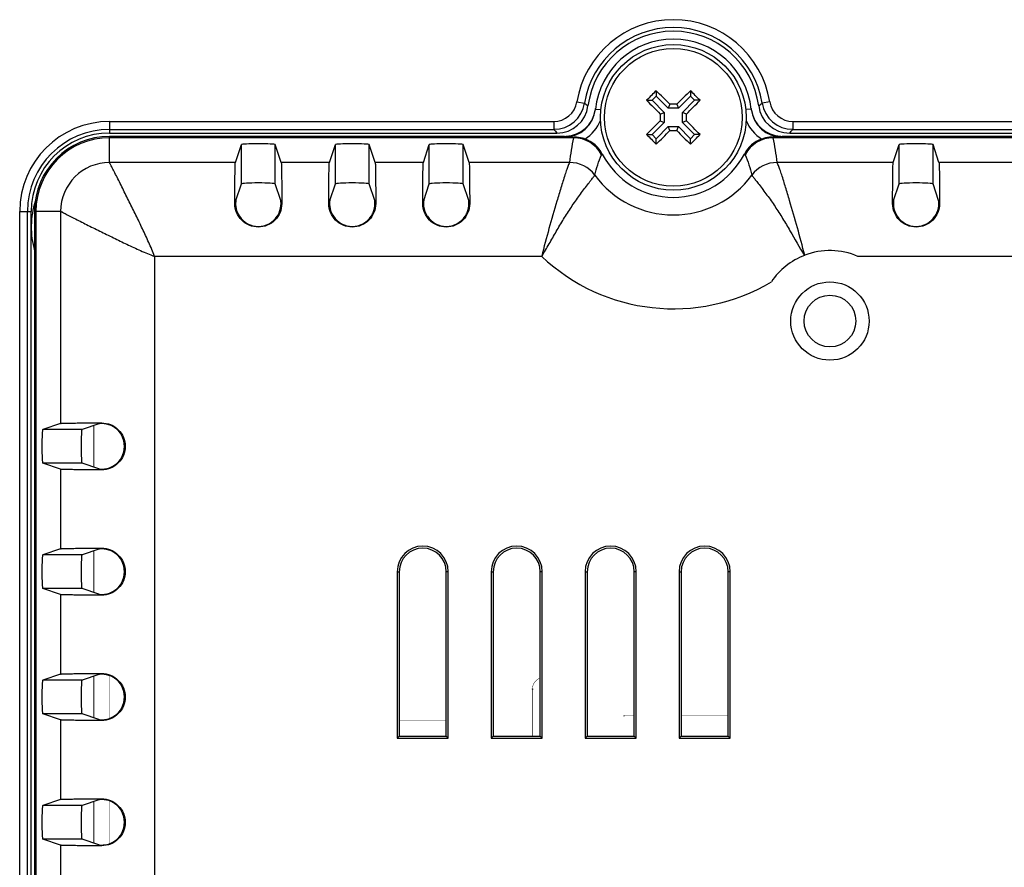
# Model space of a CAD drawing. Header units: millimetres. Extents: x 0 to 1189, y 0 to 841.
# Tile 26 of 37: x 875 to 938, y 560 to 614. Entities that reach past the tile are written whole.
import ezdxf

# ---------------------------------------------------------------- set-up
doc = ezdxf.new("R2010")
doc.units = ezdxf.units.MM
doc.header["$LTSCALE"] = 65.395
doc.layers.add('11_COMPONENTS', color=7, linetype='CONTINUOUS')

msp = doc.modelspace()

# ---------------------------------------------------------------- linework, layer by layer
at = {"layer": '11_COMPONENTS', "linetype": 'Continuous'}
for p, q in [((915.521, 609.278), (915.521, 608.935)), ((917.713, 609.276), (917.713, 608.934)), ((914.913, 608.67), (915.255, 608.67)), ((915.521, 608.935), (915.255, 608.67)), ((915.255, 608.67), (916.03, 607.894)), ((915.521, 608.935), (916.295, 608.159)), ((917.713, 608.934), (916.937, 608.159)), ((917.978, 608.668), (917.202, 607.894)), ((917.978, 608.668), (917.713, 608.934)), ((918.32, 608.668), (917.978, 608.668)), ((910.459, 608.568), (910.952, 608.489)), ((911.644, 608.104), (911.993, 608.067)), ((916.403, 608.418), (916.295, 608.159)), ((916.937, 608.159), (916.295, 608.159)), ((916.83, 608.418), (916.937, 608.159)), ((921.588, 608.104), (921.239, 608.067)), ((922.772, 608.568), (922.28, 608.489)), ((915.771, 607.787), (916.03, 607.894)), ((915.771, 607.36), (916.03, 607.253)), ((916.03, 607.894), (916.03, 607.253)), ((917.202, 607.252), (917.202, 607.894)), ((917.461, 607.786), (917.202, 607.894)), ((917.461, 607.359), (917.202, 607.252)), ((880.616, 607.31), (880.616, 606.573)), ((880.616, 607.31), (908.981, 607.31)), ((880.616, 606.81), (908.981, 606.81)), ((908.981, 607.31), (908.981, 606.81)), ((915.254, 606.478), (916.03, 607.253)), ((915.519, 606.213), (916.295, 606.987)), ((916.402, 606.728), (916.295, 606.987)), ((916.295, 606.987), (916.936, 606.987)), ((916.829, 606.728), (916.936, 606.987)), ((917.711, 606.211), (916.936, 606.987)), ((917.976, 606.476), (917.202, 607.252)), ((924.251, 607.31), (924.251, 606.81)), ((924.251, 607.31), (1020.516, 607.31)), ((924.251, 606.81), (1020.516, 606.81)), ((880.616, 606.573), (909.185, 606.573)), ((880.616, 604.695), (880.616, 606.36)), ((909.66, 606.36), (880.616, 606.36)), ((910.247, 606.273), (880.616, 606.273)), ((910.311, 606.311), (910.245, 606.273)), ((914.911, 606.478), (915.254, 606.478)), ((915.254, 606.478), (915.519, 606.213)), ((915.519, 605.87), (915.519, 606.213)), ((917.711, 606.211), (917.976, 606.476)), ((917.711, 605.869), (917.711, 606.211)), ((918.319, 606.476), (917.976, 606.476)), ((922.92, 606.311), (922.987, 606.273)), ((1020.516, 606.273), (922.985, 606.273)), ((1020.516, 606.36), (923.571, 606.36)), ((924.047, 606.573), (1020.516, 606.573)), ((888.654, 604.695), (889.034, 605.835)), ((889.034, 603.331), (889.034, 605.835)), ((891.198, 603.331), (891.198, 605.835)), ((891.578, 604.695), (891.198, 605.835)), ((894.654, 604.695), (895.034, 605.835)), ((895.034, 603.331), (895.034, 605.835)), ((897.198, 603.331), (897.198, 605.835)), ((897.578, 604.695), (897.198, 605.835)), ((900.654, 604.695), (901.034, 605.835)), ((901.034, 603.331), (901.034, 605.835)), ((903.198, 603.331), (903.198, 605.835)), ((903.578, 604.695), (903.198, 605.835)), ((930.654, 604.695), (931.034, 605.835)), ((931.034, 603.331), (931.034, 605.835)), ((933.198, 603.331), (933.198, 605.835)), ((933.578, 604.695), (933.198, 605.835)), ((912.021, 605.193), (912.082, 605.227)), ((921.15, 605.227), (921.211, 605.193)), ((888.654, 604.695), (880.616, 604.695)), ((894.654, 604.695), (891.578, 604.695)), ((900.654, 604.695), (897.578, 604.695)), ((909.993, 604.695), (903.578, 604.695)), ((930.654, 604.695), (923.239, 604.695)), ((941.541, 604.695), (933.578, 604.695)), ((888.676, 602.258), (889.034, 603.331)), ((891.556, 602.258), (891.198, 603.331)), ((894.676, 602.258), (895.034, 603.331)), ((897.556, 602.258), (897.198, 603.331)), ((900.676, 602.258), (901.034, 603.331)), ((903.556, 602.258), (903.198, 603.331)), ((930.676, 602.258), (931.034, 603.331)), ((933.556, 602.258), (933.198, 603.331)), ((888.667, 602.073), (888.618, 602.073)), ((891.565, 602.073), (891.613, 602.073)), ((894.667, 602.073), (894.618, 602.073)), ((897.565, 602.073), (897.613, 602.073)), ((900.667, 602.073), (900.618, 602.073)), ((903.565, 602.073), (903.613, 602.073)), ((930.667, 602.073), (930.618, 602.073)), ((933.565, 602.073), (933.613, 602.073)), ((874.879, 463.573), (874.879, 601.573)), ((874.879, 601.573), (875.616, 601.573)), ((875.379, 463.573), (875.379, 601.573)), ((875.616, 463.573), (875.616, 601.573)), ((875.829, 601.573), (875.829, 463.573)), ((877.494, 601.573), (875.829, 601.573)), ((875.916, 601.573), (875.916, 463.573)), ((877.494, 601.573), (877.494, 588.035)), ((883.486, 598.703), (883.486, 466.443)), ((908.212, 598.703), (883.486, 598.703)), ((925.003, 598.774), (924.982, 598.766)), ((941.516, 598.703), (928.403, 598.703)), ((877.494, 588.035), (876.354, 587.655)), ((879.931, 588.013), (878.858, 587.655)), ((880.116, 588.071), (880.116, 588.022)), ((878.858, 587.655), (876.354, 587.655)), ((877.494, 585.111), (876.354, 585.491)), ((878.858, 585.491), (876.354, 585.491)), ((879.931, 585.133), (878.858, 585.491)), ((877.494, 585.111), (877.494, 580.035)), ((880.116, 585.076), (880.116, 585.124)), ((877.494, 580.035), (876.354, 579.655)), ((879.931, 580.013), (878.858, 579.655)), ((880.116, 580.071), (880.116, 580.022)), ((878.858, 579.655), (876.354, 579.655)), ((898.985, 578.573), (898.985, 567.942)), ((898.985, 578.573), (899.116, 578.573)), ((899.116, 578.573), (899.116, 568.073)), ((902.116, 568.073), (902.116, 578.573)), ((902.247, 578.573), (902.116, 578.573)), ((902.247, 567.942), (902.247, 578.573)), ((904.985, 578.573), (904.985, 567.942)), ((904.985, 578.573), (905.116, 578.573)), ((905.116, 578.573), (905.116, 568.073)), ((908.116, 568.073), (908.116, 578.573)), ((908.247, 578.573), (908.116, 578.573)), ((908.247, 567.942), (908.247, 578.573)), ((910.985, 578.573), (910.985, 567.942)), ((910.985, 578.573), (911.116, 578.573)), ((911.116, 578.573), (911.116, 568.073)), ((914.116, 568.073), (914.116, 578.573)), ((914.247, 578.573), (914.116, 578.573)), ((914.247, 567.942), (914.247, 578.573)), ((916.985, 578.573), (916.985, 567.942)), ((916.985, 578.573), (917.116, 578.573)), ((917.116, 578.573), (917.116, 568.073)), ((920.116, 568.073), (920.116, 578.573)), ((920.247, 578.573), (920.116, 578.573)), ((920.247, 567.942), (920.247, 578.573)), ((877.494, 577.111), (876.354, 577.491)), ((878.858, 577.491), (876.354, 577.491)), ((879.931, 577.133), (878.858, 577.491)), ((877.494, 577.111), (877.494, 572.035)), ((880.116, 577.076), (880.116, 577.124)), ((877.494, 572.035), (876.354, 571.655)), ((878.858, 571.655), (876.354, 571.655)), ((879.931, 572.013), (878.858, 571.655)), ((880.116, 572.071), (880.116, 572.022)), ((877.494, 569.111), (876.354, 569.491)), ((878.858, 569.491), (876.354, 569.491)), ((877.494, 569.111), (877.494, 564.035)), ((879.931, 569.133), (878.858, 569.491)), ((880.116, 569.076), (880.116, 569.124)), ((898.985, 567.942), (899.116, 568.073)), ((898.985, 567.942), (902.247, 567.942)), ((899.116, 568.073), (902.116, 568.073)), ((902.247, 567.942), (902.116, 568.073)), ((904.985, 567.942), (905.116, 568.073)), ((904.985, 567.942), (908.247, 567.942)), ((905.116, 568.073), (908.116, 568.073)), ((908.247, 567.942), (908.116, 568.073)), ((910.985, 567.942), (911.116, 568.073)), ((910.985, 567.942), (914.247, 567.942)), ((911.116, 568.073), (914.116, 568.073)), ((914.247, 567.942), (914.116, 568.073)), ((916.985, 567.942), (917.116, 568.073)), ((916.985, 567.942), (920.247, 567.942)), ((917.116, 568.073), (920.116, 568.073)), ((920.247, 567.942), (920.116, 568.073)), ((877.494, 564.035), (876.354, 563.655)), ((879.931, 564.013), (878.858, 563.655)), ((880.116, 564.071), (880.116, 564.022)), ((878.858, 563.655), (876.354, 563.655)), ((877.494, 561.111), (876.354, 561.491)), ((878.858, 561.491), (876.354, 561.491)), ((879.931, 561.133), (878.858, 561.491)), ((877.494, 561.111), (877.494, 556.035)), ((880.116, 561.076), (880.116, 561.124))]:
    msp.add_line(p, q, dxfattribs=at)
for points, const_width in [([(879.616, 587.908), (879.616, 585.238)], 0.0595), ([(879.616, 579.908), (879.616, 577.238)], 0.0595), ([(879.616, 571.908), (879.616, 569.238)], 0.0595), ([(880.616, 569.206), (880.616, 571.94)], 0.0302), ([(907.616, 568.073), (907.616, 571.073)], 0.0302), ([(899.116, 569.073), (902.116, 569.073)], 0.0302), ([(913.466, 568.073), (913.466, 569.373)], 0.0119), ([(913.466, 569.373), (914.116, 569.373)], 0.0119), ([(917.116, 569.373), (920.116, 569.373)], 0.0119), ([(880.616, 561.206), (880.616, 563.94)], 0.0302), ([(879.616, 563.908), (879.616, 561.238)], 0.0595)]:
    msp.add_lwpolyline(points, dxfattribs=dict(at, const_width=const_width))
at = {"layer": '11_COMPONENTS', "linetype": 'Continuous', "const_width": 0.0302}
msp.add_lwpolyline([(908.116, 571.78, 0.317817), (907.616, 571.073)], format="xyb", dxfattribs=at)
at = {"layer": '11_COMPONENTS', "linetype": 'Continuous'}
for centre, radius in [((916.616, 607.573), 4.65), ((916.616, 607.573), 4.394), ((926.616, 594.573), 2.5), ((926.616, 594.573), 1.65), ((907.616, 571.073), 0.0127), ((913.466, 569.373), 0.005)]:
    msp.add_circle(centre, radius, dxfattribs=at)
for centre, radius, start, end in [((916.616, 607.573), 6.237, 9.18402, 170.81598), ((916.616, 607.573), 5.737, 9.18402, 170.81598), ((916.616, 607.573), 5.5, 7.64394, 172.35606), ((916.616, 607.573), 5, 6.10077, 173.89923), ((987.461, 536.636), 102.236, 134.72198, 134.96284), ((846.899, 538), 98.942, 45.37433, 46.08744), ((987.009, 537.122), 100.041, 133.84204, 134.54732), ((845.696, 536.745), 102.211, 44.72195, 45.20366), ((987.443, 536.653), 102.211, 134.96273, 135.20366), ((987.067, 677.966), 100.041, 223.84204, 224.54732), ((847.019, 677.313), 98.975, 315.37449, 316.08736), ((908.981, 608.807), 1.497, 269.97955, 350.83643), ((908.98, 608.809), 1.998, 270.02314, 350.79285), ((909.186, 608.569), 1.996, 269.97829, 352.37777), ((909.655, 608.317), 2, 270.00701, 353.90527), ((909.66, 608.361), 2, 273.47857, 350.07221), ((920.457, 619.247), 14.356, 228.53921, 229.66145), ((909.662, 608.361), 1.998, 350.06149, 353.53747), ((916.549, 505.186), 103.232, 89.84422, 90.08139), ((923.57, 608.361), 1.998, 186.46253, 189.93851), ((923.577, 608.317), 2, 186.09472, 269.993), ((923.572, 608.361), 2, 189.92779, 266.52143), ((912.774, 619.247), 14.356, 310.33854, 311.46079), ((924.046, 608.569), 1.996, 187.62223, 270.02171), ((924.252, 608.809), 1.998, 189.20715, 269.97686), ((924.251, 608.807), 1.497, 189.16357, 270.02045), ((909.655, 608.317), 2.5, 301.84623, 337.90972), ((986.189, 537.856), 98.942, 135.37433, 136.08744), ((1019.003, 607.507), 103.232, 179.84422, 180.08139), ((814.229, 607.64), 103.232, 359.84422, 0.08139), ((846.174, 537.19), 100.027, 43.84199, 44.54736), ((923.577, 608.317), 2.5, 202.13576, 238.15377), ((880.616, 601.573), 5.737, 90, 180), ((880.616, 601.573), 5.237, 90, 180), ((926.733, 621.921), 23.313, 220.40501, 221.17502), ((846.223, 678.025), 100.041, 313.84204, 314.54732), ((916.682, 709.96), 103.232, 269.84422, 270.08139), ((986.333, 677.146), 98.942, 225.37433, 226.08744), ((906.5, 621.921), 23.312, 318.82497, 319.59501), ((880.616, 601.573), 5, 90, 180), ((880.616, 601.573), 4.787, 90, 180), ((880.616, 601.573), 4.7, 90, 180), ((916.616, 605.573), 7, 173.54491, 173.9055), ((912.514, 919.022), 312.719, 269.47625, 269.59643), ((909.66, 608.358), 1.997, 270.00244, 273.48203), ((921.629, 603.636), 11.684, 166.95623, 174.80043), ((910.244, 604.271), 2.002, 27.42716, 89.96985), ((910.306, 604.309), 1.999, 27.35793, 70.47901), ((987.553, 678.418), 102.236, 224.72198, 224.96284), ((987.536, 678.401), 102.211, 224.96273, 225.20366), ((845.771, 678.51), 102.236, 314.72198, 314.96284), ((845.809, 678.472), 102.182, 314.9627, 315.20369), ((922.925, 604.309), 1.999, 109.52103, 152.64207), ((922.988, 604.271), 2.002, 90.07262, 152.57284), ((911.699, 603.651), 11.587, 5.16651, 13.07684), ((923.572, 608.358), 1.997, 266.51797, 269.99756), ((916.616, 605.573), 7, 6.0945, 6.45509), ((916.616, 607.573), 5.105, 207.35574, 332.64426), ((880.619, 601.57), 3.125, 90.05572, 179.94428), ((909.997, 602.696), 1.999, 36.52353, 90.12028), ((923.234, 602.696), 1.999, 89.8797, 143.47648), ((916.616, 607.573), 6.223, 216.34042, 323.65959), ((881.116, 600.573), 5.5, 162.32339, 195.96043), ((890.116, 602.073), 1.456, 213.9886, 326.0114), ((896.116, 602.073), 1.456, 213.9886, 326.0114), ((902.116, 602.073), 1.456, 213.9886, 326.0114), ((932.116, 602.073), 1.456, 213.9886, 326.0114), ((916.616, 607.573), 12.219, 226.54572, 300.84299), ((926.616, 594.573), 4.501, 111.29836, 146.10785), ((926.616, 594.572), 4.501, 66.60759, 111.00516), ((880.116, 586.573), 1.456, 303.9886, 56.0114), ((880.116, 578.573), 1.456, 303.9886, 56.0114), ((900.616, 578.573), 1.631, 0, 180), ((900.616, 578.573), 1.5, 0, 180), ((906.616, 578.573), 1.631, 0, 180), ((906.616, 578.573), 1.5, 0, 180), ((912.616, 578.573), 1.631, 0, 180), ((912.616, 578.573), 1.5, 0, 180), ((918.616, 578.573), 1.631, 0, 180), ((918.616, 578.573), 1.5, 0, 180), ((880.116, 570.573), 1.456, 303.9886, 56.0114), ((880.116, 562.573), 1.456, 303.9886, 56.0114)]:
    msp.add_arc(centre, radius, start, end, dxfattribs=at)
for centre, major_axis, ratio, start_param, end_param in [((890.116, 605.834), (1.082, 0), 0.052408, 0.017453, 3.124139), ((896.116, 605.834), (1.082, 0), 0.052408, 0.017453, 3.124139), ((902.116, 605.834), (1.082, 0), 0.052408, 0.017453, 3.124139), ((932.116, 605.834), (1.082, 0), 0.052408, 0.017453, 3.124139), ((890.116, 603.33), (1.082, 0), 0.052408, 0.017453, 3.124139), ((896.116, 603.33), (1.082, 0), 0.052408, 0.017453, 3.124139), ((902.116, 603.33), (1.082, 0), 0.052408, 0.017453, 3.124139), ((932.116, 603.33), (1.082, 0), 0.052408, 0.017453, 3.124139), ((888.677, 601.259), (0, 1), 0.017455, 0.05236, 0.619537), ((891.555, 601.259), (0, 1), 0.017455, -0.619537, -0.05236), ((894.677, 601.259), (0, 1), 0.017455, 0.05236, 0.619537), ((897.555, 601.259), (0, 1), 0.017455, -0.619537, -0.05236), ((900.677, 601.259), (0, 1), 0.017455, 0.05236, 0.619537), ((903.555, 601.259), (0, 1), 0.017455, -0.619537, -0.05236), ((930.677, 601.259), (0, 1), 0.017455, 0.05236, 0.619537), ((933.555, 601.259), (0, 1), 0.017455, -0.619537, -0.05236), ((880.93, 588.012), (1, 0), 0.017455, 2.522055, 3.089233), ((876.355, 586.573), (0, 1.082), 0.052408, 0.017453, 3.124139), ((878.859, 586.573), (0, 1.082), 0.052408, 0.017453, 3.124139), ((880.93, 585.134), (1, 0), 0.017455, -3.089233, -2.522055), ((880.93, 580.012), (1, 0), 0.017455, 2.522055, 3.089233), ((876.355, 578.573), (0, 1.082), 0.052408, 0.017453, 3.124139), ((878.859, 578.573), (0, 1.082), 0.052408, 0.017453, 3.124139), ((880.93, 577.134), (1, 0), 0.017455, -3.089233, -2.522055), ((876.355, 570.573), (0, 1.082), 0.052408, 0.017453, 3.124139), ((878.859, 570.573), (0, 1.082), 0.052408, 0.017453, 3.124139), ((880.93, 572.012), (1, 0), 0.017455, 2.522055, 3.089233), ((880.93, 569.134), (1, 0), 0.017455, -3.089233, -2.522055), ((880.93, 564.012), (1, 0), 0.017455, 2.522055, 3.089233), ((876.355, 562.573), (0, 1.082), 0.052408, 0.017453, 3.124139), ((878.859, 562.573), (0, 1.082), 0.052408, 0.017453, 3.124139), ((880.93, 561.134), (1, 0), 0.017455, -3.089233, -2.522055)]:
    msp.add_ellipse(centre, major_axis=major_axis, ratio=ratio, start_param=start_param, end_param=end_param, dxfattribs=at)
for points, knots in [([(910.974, 606.193), (910.919, 606.213), (910.704, 606.279), (910.478, 606.31), (910.311, 606.311)], [0, 0, 0, 0, 0.260216, 1, 1, 1, 1]), ([(922.92, 606.311), (922.866, 606.311), (922.641, 606.3), (922.418, 606.25), (922.257, 606.193)], [0, 0, 0, 0, 0.242428, 1, 1, 1, 1]), ([(923.576, 606.317), (923.522, 606.316), (923.304, 606.314), (923.085, 606.312), (922.92, 606.311)], [0, 0, 0, 0, 0.246841, 1, 1, 1, 1]), ([(883.486, 598.703), (883.374, 599.003), (883.127, 599.595), (882.719, 600.464), (882.301, 601.328), (881.948, 602.043), (881.666, 602.612), (881.457, 603.034), (881.253, 603.446), (881.058, 603.835), (880.905, 604.135), (880.795, 604.343), (880.729, 604.464), (880.678, 604.557), (880.642, 604.624), (880.622, 604.665), (880.613, 604.688), (880.616, 604.695)], [0, 0, 0, 0, 0.144536, 0.289113, 0.43352, 0.577517, 0.649085, 0.720088, 0.789914, 0.856513, 0.916505, 0.941833, 0.962793, 0.978715, 0.98986, 0.996738, 1, 1, 1, 1]), ([(888.618, 602.073), (888.619, 602.377), (888.62, 602.829), (888.623, 603.422), (888.626, 603.832), (888.631, 604.184), (888.635, 604.447), (888.645, 604.605), (888.648, 604.676), (888.654, 604.695)], [0, 0, 0, 0, 0.347927, 0.517148, 0.67751, 0.817582, 0.919962, 0.977459, 1, 1, 1, 1]), ([(891.578, 604.695), (891.584, 604.676), (891.587, 604.605), (891.597, 604.447), (891.6, 604.184), (891.606, 603.832), (891.608, 603.421), (891.611, 602.829), (891.613, 602.377), (891.613, 602.073)], [0, 0, 0, 0, 0.022541, 0.080059, 0.182448, 0.322542, 0.482914, 0.652118, 1, 1, 1, 1]), ([(894.618, 602.073), (894.619, 602.377), (894.62, 602.829), (894.623, 603.422), (894.626, 603.832), (894.631, 604.184), (894.635, 604.447), (894.645, 604.605), (894.648, 604.676), (894.654, 604.695)], [0, 0, 0, 0, 0.347927, 0.517148, 0.67751, 0.817582, 0.919962, 0.977459, 1, 1, 1, 1]), ([(897.578, 604.695), (897.584, 604.676), (897.587, 604.605), (897.597, 604.447), (897.6, 604.184), (897.606, 603.832), (897.608, 603.421), (897.611, 602.829), (897.613, 602.377), (897.613, 602.073)], [0, 0, 0, 0, 0.022541, 0.080059, 0.182448, 0.322542, 0.482914, 0.652118, 1, 1, 1, 1]), ([(900.618, 602.073), (900.619, 602.377), (900.62, 602.829), (900.623, 603.422), (900.626, 603.832), (900.631, 604.184), (900.635, 604.447), (900.645, 604.605), (900.648, 604.676), (900.654, 604.695)], [0, 0, 0, 0, 0.347927, 0.517148, 0.67751, 0.817582, 0.919962, 0.977459, 1, 1, 1, 1]), ([(903.578, 604.695), (903.584, 604.676), (903.587, 604.605), (903.597, 604.447), (903.6, 604.184), (903.606, 603.832), (903.608, 603.421), (903.611, 602.829), (903.613, 602.377), (903.613, 602.073)], [0, 0, 0, 0, 0.022541, 0.080059, 0.182448, 0.322542, 0.482914, 0.652118, 1, 1, 1, 1]), ([(909.993, 604.695), (909.985, 604.675), (909.95, 604.61), (909.888, 604.458), (909.797, 604.211), (909.641, 603.742), (909.435, 603.069), (909.095, 601.927), (908.672, 600.471), (908.35, 599.297), (908.212, 598.703)], [0, 0, 0, 0, 0.010176, 0.035311, 0.078526, 0.136557, 0.27255, 0.416261, 0.707716, 1, 1, 1, 1]), ([(925.003, 598.774), (924.862, 599.361), (924.545, 600.524), (924.125, 601.965), (923.79, 603.094), (923.586, 603.758), (923.432, 604.221), (923.342, 604.463), (923.28, 604.612), (923.247, 604.676), (923.239, 604.695)], [0, 0, 0, 0, 0.29279, 0.584701, 0.728548, 0.864404, 0.922084, 0.964961, 0.989918, 1, 1, 1, 1]), ([(930.618, 602.073), (930.619, 602.377), (930.62, 602.829), (930.623, 603.422), (930.626, 603.832), (930.631, 604.184), (930.635, 604.447), (930.645, 604.605), (930.648, 604.676), (930.654, 604.695)], [0, 0, 0, 0, 0.347927, 0.517148, 0.67751, 0.817582, 0.919962, 0.977459, 1, 1, 1, 1]), ([(933.578, 604.695), (933.584, 604.676), (933.587, 604.605), (933.597, 604.447), (933.6, 604.184), (933.606, 603.832), (933.608, 603.421), (933.611, 602.829), (933.613, 602.377), (933.613, 602.073)], [0, 0, 0, 0, 0.022541, 0.080059, 0.182448, 0.322542, 0.482914, 0.652118, 1, 1, 1, 1]), ([(908.212, 598.703), (908.378, 598.961), (908.685, 599.492), (909.138, 600.292), (909.605, 601.082), (910.015, 601.726), (910.357, 602.226), (910.616, 602.59), (910.872, 602.936), (911.115, 603.251), (911.321, 603.515), (911.459, 603.694), (911.536, 603.796), (911.569, 603.842), (911.59, 603.869), (911.599, 603.883), (911.604, 603.886)], [0, 0, 0, 0, 0.148342, 0.296636, 0.444763, 0.592319, 0.665566, 0.737825, 0.808161, 0.874081, 0.93035, 0.970268, 0.983293, 0.992165, 0.99752, 1, 1, 1, 1]), ([(921.628, 603.886), (921.632, 603.883), (921.642, 603.87), (921.662, 603.843), (921.694, 603.798), (921.769, 603.698), (921.905, 603.523), (922.108, 603.264), (922.346, 602.953), (922.6, 602.611), (922.857, 602.252), (923.195, 601.757), (923.602, 601.121), (924.221, 600.079), (924.661, 599.282), (924.981, 598.766)], [0, 0, 0, 0, 0.002458, 0.007752, 0.016541, 0.029452, 0.069023, 0.124887, 0.190632, 0.260946, 0.333293, 0.406602, 0.554403, 0.7028, 1, 1, 1, 1]), ([(891.613, 602.073), (891.614, 601.879), (891.537, 601.485), (891.204, 600.986), (890.705, 600.652), (890.116, 600.535), (889.526, 600.652), (889.027, 600.986), (888.695, 601.485), (888.618, 601.879), (888.618, 602.073)], [0, 0, 0, 0, 0.124611, 0.249612, 0.374785, 0.499999, 0.625217, 0.750387, 0.875389, 1, 1, 1, 1]), ([(888.667, 602.073), (888.665, 602.017), (888.677, 601.732), (888.78, 601.449), (888.908, 601.259)], [0, 0, 0, 0, 0.197022, 1, 1, 1, 1]), ([(891.323, 601.259), (891.37, 601.327), (891.509, 601.578), (891.57, 601.87), (891.565, 602.073)], [0, 0, 0, 0, 0.288906, 1, 1, 1, 1]), ([(897.613, 602.073), (897.614, 601.879), (897.537, 601.485), (897.204, 600.986), (896.705, 600.652), (896.116, 600.535), (895.526, 600.652), (895.027, 600.986), (894.695, 601.485), (894.618, 601.879), (894.618, 602.073)], [0, 0, 0, 0, 0.124611, 0.249612, 0.374785, 0.499999, 0.625217, 0.750387, 0.875389, 1, 1, 1, 1]), ([(894.667, 602.073), (894.665, 602.017), (894.677, 601.732), (894.78, 601.449), (894.908, 601.259)], [0, 0, 0, 0, 0.197022, 1, 1, 1, 1]), ([(897.323, 601.259), (897.37, 601.327), (897.509, 601.578), (897.57, 601.87), (897.565, 602.073)], [0, 0, 0, 0, 0.288906, 1, 1, 1, 1]), ([(903.613, 602.073), (903.614, 601.879), (903.537, 601.485), (903.204, 600.986), (902.705, 600.652), (902.116, 600.535), (901.526, 600.652), (901.027, 600.986), (900.695, 601.485), (900.618, 601.879), (900.618, 602.073)], [0, 0, 0, 0, 0.124611, 0.249612, 0.374785, 0.499999, 0.625217, 0.750387, 0.875389, 1, 1, 1, 1]), ([(900.667, 602.073), (900.665, 602.017), (900.677, 601.732), (900.78, 601.449), (900.908, 601.259)], [0, 0, 0, 0, 0.197022, 1, 1, 1, 1]), ([(903.323, 601.259), (903.37, 601.327), (903.509, 601.578), (903.57, 601.87), (903.565, 602.073)], [0, 0, 0, 0, 0.288906, 1, 1, 1, 1]), ([(933.613, 602.073), (933.614, 601.879), (933.537, 601.485), (933.204, 600.986), (932.705, 600.652), (932.116, 600.535), (931.526, 600.652), (931.027, 600.986), (930.695, 601.485), (930.618, 601.879), (930.618, 602.073)], [0, 0, 0, 0, 0.124611, 0.249612, 0.374785, 0.499999, 0.625217, 0.750387, 0.875389, 1, 1, 1, 1]), ([(930.667, 602.073), (930.665, 602.017), (930.677, 601.732), (930.78, 601.449), (930.908, 601.259)], [0, 0, 0, 0, 0.197022, 1, 1, 1, 1]), ([(933.323, 601.259), (933.37, 601.327), (933.509, 601.578), (933.57, 601.87), (933.565, 602.073)], [0, 0, 0, 0, 0.288906, 1, 1, 1, 1]), ([(877.494, 601.573), (877.501, 601.575), (877.524, 601.567), (877.565, 601.547), (877.632, 601.511), (877.725, 601.46), (877.846, 601.394), (878.054, 601.284), (878.354, 601.131), (878.743, 600.936), (879.155, 600.732), (879.577, 600.523), (880.146, 600.241), (880.861, 599.888), (881.725, 599.47), (882.594, 599.062), (883.186, 598.815), (883.486, 598.703)], [0, 0, 0, 0, 0.003263, 0.010143, 0.02129, 0.037211, 0.058169, 0.083492, 0.143469, 0.210059, 0.279881, 0.350883, 0.422453, 0.566456, 0.710873, 0.855457, 1, 1, 1, 1]), ([(877.494, 588.035), (877.513, 588.041), (877.584, 588.044), (877.742, 588.054), (878.005, 588.058), (878.357, 588.063), (878.767, 588.066), (879.36, 588.069), (879.812, 588.07), (880.116, 588.071)], [0, 0, 0, 0, 0.022541, 0.080059, 0.182448, 0.322542, 0.482914, 0.652118, 1, 1, 1, 1]), ([(880.116, 588.071), (880.31, 588.071), (880.704, 587.994), (881.202, 587.662), (881.537, 587.163), (881.654, 586.573), (881.537, 585.984), (881.202, 585.485), (880.704, 585.152), (880.31, 585.075), (880.116, 585.076)], [0, 0, 0, 0, 0.124611, 0.249612, 0.374785, 0.499999, 0.625217, 0.750387, 0.875389, 1, 1, 1, 1]), ([(880.93, 587.781), (880.862, 587.827), (880.611, 587.966), (880.319, 588.027), (880.116, 588.022)], [0, 0, 0, 0, 0.288906, 1, 1, 1, 1]), ([(880.116, 585.124), (880.172, 585.123), (880.457, 585.134), (880.74, 585.238), (880.93, 585.366)], [0, 0, 0, 0, 0.197022, 1, 1, 1, 1]), ([(880.116, 585.076), (879.812, 585.076), (879.36, 585.077), (878.767, 585.081), (878.357, 585.083), (878.005, 585.089), (877.742, 585.092), (877.584, 585.102), (877.513, 585.105), (877.494, 585.111)], [0, 0, 0, 0, 0.347927, 0.517148, 0.67751, 0.817582, 0.919962, 0.977459, 1, 1, 1, 1]), ([(877.494, 580.035), (877.513, 580.041), (877.584, 580.044), (877.742, 580.054), (878.005, 580.058), (878.357, 580.063), (878.767, 580.066), (879.36, 580.069), (879.812, 580.07), (880.116, 580.071)], [0, 0, 0, 0, 0.022541, 0.080059, 0.182448, 0.322542, 0.482914, 0.652118, 1, 1, 1, 1]), ([(880.116, 580.071), (880.31, 580.071), (880.704, 579.994), (881.202, 579.662), (881.537, 579.163), (881.654, 578.573), (881.537, 577.984), (881.202, 577.485), (880.704, 577.152), (880.31, 577.075), (880.116, 577.076)], [0, 0, 0, 0, 0.124611, 0.249612, 0.374785, 0.499999, 0.625217, 0.750387, 0.875389, 1, 1, 1, 1]), ([(880.93, 579.781), (880.862, 579.827), (880.611, 579.966), (880.319, 580.027), (880.116, 580.022)], [0, 0, 0, 0, 0.288906, 1, 1, 1, 1]), ([(880.116, 577.124), (880.172, 577.123), (880.457, 577.134), (880.74, 577.238), (880.93, 577.366)], [0, 0, 0, 0, 0.197022, 1, 1, 1, 1]), ([(880.116, 577.076), (879.812, 577.076), (879.36, 577.077), (878.767, 577.081), (878.357, 577.083), (878.005, 577.089), (877.742, 577.092), (877.584, 577.102), (877.513, 577.105), (877.494, 577.111)], [0, 0, 0, 0, 0.347927, 0.517148, 0.67751, 0.817582, 0.919962, 0.977459, 1, 1, 1, 1]), ([(877.494, 572.035), (877.513, 572.041), (877.584, 572.044), (877.742, 572.054), (878.005, 572.058), (878.357, 572.063), (878.767, 572.066), (879.36, 572.069), (879.812, 572.07), (880.116, 572.071)], [0, 0, 0, 0, 0.022541, 0.080059, 0.182448, 0.322542, 0.482914, 0.652118, 1, 1, 1, 1]), ([(880.116, 572.071), (880.31, 572.071), (880.704, 571.994), (881.202, 571.662), (881.537, 571.163), (881.654, 570.573), (881.537, 569.984), (881.202, 569.485), (880.704, 569.152), (880.31, 569.075), (880.116, 569.076)], [0, 0, 0, 0, 0.124611, 0.249612, 0.374785, 0.499999, 0.625217, 0.750387, 0.875389, 1, 1, 1, 1]), ([(880.93, 571.781), (880.862, 571.827), (880.611, 571.966), (880.319, 572.027), (880.116, 572.022)], [0, 0, 0, 0, 0.288906, 1, 1, 1, 1]), ([(880.116, 569.076), (879.812, 569.076), (879.36, 569.077), (878.767, 569.081), (878.357, 569.083), (878.005, 569.089), (877.742, 569.092), (877.584, 569.102), (877.513, 569.105), (877.494, 569.111)], [0, 0, 0, 0, 0.347927, 0.517148, 0.67751, 0.817582, 0.919962, 0.977459, 1, 1, 1, 1]), ([(880.116, 569.124), (880.172, 569.123), (880.457, 569.134), (880.74, 569.238), (880.93, 569.366)], [0, 0, 0, 0, 0.197022, 1, 1, 1, 1]), ([(877.494, 564.035), (877.513, 564.041), (877.584, 564.044), (877.742, 564.054), (878.005, 564.058), (878.357, 564.063), (878.767, 564.066), (879.36, 564.069), (879.812, 564.07), (880.116, 564.071)], [0, 0, 0, 0, 0.022541, 0.080059, 0.182448, 0.322542, 0.482914, 0.652118, 1, 1, 1, 1]), ([(880.116, 564.071), (880.31, 564.071), (880.704, 563.994), (881.202, 563.662), (881.537, 563.163), (881.654, 562.573), (881.537, 561.984), (881.202, 561.485), (880.704, 561.152), (880.31, 561.075), (880.116, 561.076)], [0, 0, 0, 0, 0.124611, 0.249612, 0.374785, 0.499999, 0.625217, 0.750387, 0.875389, 1, 1, 1, 1]), ([(880.93, 563.781), (880.862, 563.827), (880.611, 563.966), (880.319, 564.027), (880.116, 564.022)], [0, 0, 0, 0, 0.288906, 1, 1, 1, 1]), ([(880.116, 561.076), (879.812, 561.076), (879.36, 561.077), (878.767, 561.081), (878.357, 561.083), (878.005, 561.089), (877.742, 561.092), (877.584, 561.102), (877.513, 561.105), (877.494, 561.111)], [0, 0, 0, 0, 0.347927, 0.517148, 0.67751, 0.817582, 0.919962, 0.977459, 1, 1, 1, 1]), ([(880.116, 561.124), (880.172, 561.123), (880.457, 561.134), (880.74, 561.238), (880.93, 561.366)], [0, 0, 0, 0, 0.197022, 1, 1, 1, 1])]:
    msp.add_open_spline(points, degree=3, knots=knots, dxfattribs=at)
for points in [[(911.604, 603.886), (911.708, 604.331), (911.847, 604.77), (912.021, 605.193)], [(921.211, 605.193), (921.385, 604.77), (921.524, 604.331), (921.628, 603.886)]]:
    msp.add_open_spline(points, degree=3, dxfattribs=at)

doc.saveas('drawing.dxf')
